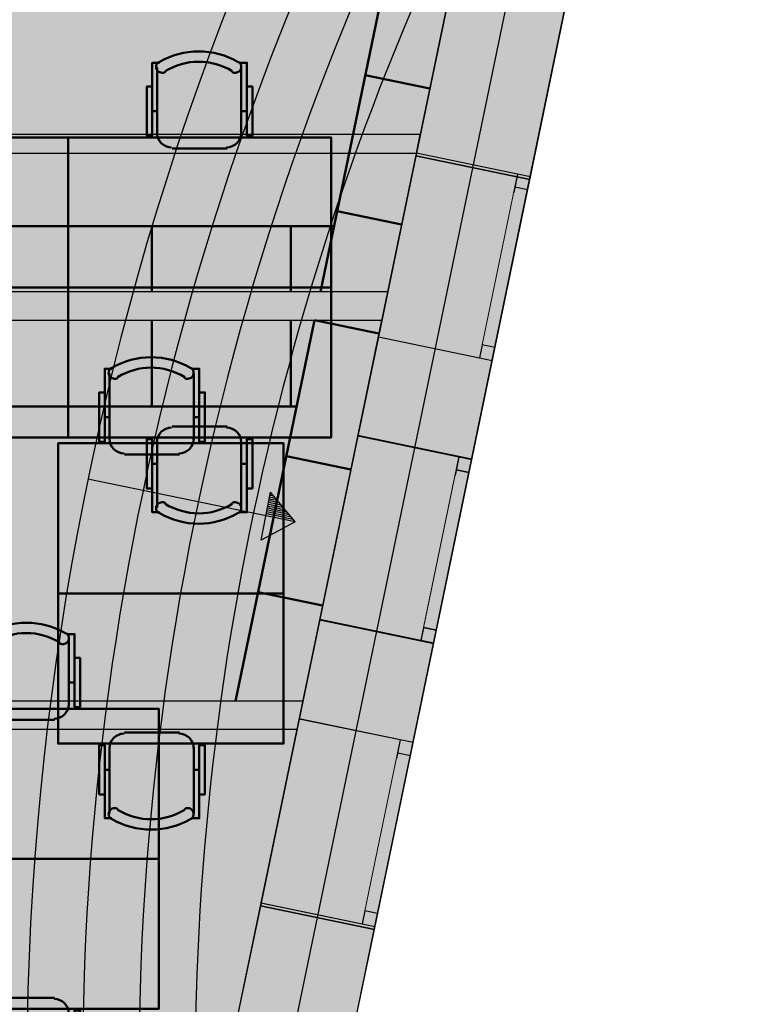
# Model space of a CAD drawing. Header units: metres. Extents: x -1 to 430, y -6 to 31.
# Tile 151 of 154: x 423.59 to 427.48, y 18.16 to 23.41. Entities that reach past the tile are written whole.
import ezdxf

# ---------------------------------------------------------------- set-up
doc = ezdxf.new("R2010")
doc.units = ezdxf.units.M
doc.linetypes.add('CONTINUA', pattern=[0])
doc.linetypes.add('PUNKT', pattern=[6.35, 0, -6.35])
for name, color, linetype, lineweight in [('3D P1 MURS EXISTENTS', 7, 'CONTINUA', 25), ('3D P1 MURS NOUS', 7, 'CONTINUA', 25), ('3D P2 MURS', 7, 'CONTINUA', 25), ('3D PA MURS', 7, 'CONTINUA', 25), ('3D PB MURS', 7, 'CONTINUA', 25), ('3D PS-1 MUR', 7, 'CONTINUA', 25), ('3D PS-2 MUR', 7, 'CONTINUA', 25), ('P1 CONSTRUÏDES REAL D´ACTUACIÓ', 7, 'CONTINUA', 25), ('P1 MOBLES', 7, 'CONTINUA', 25), ('P2 CONSTRUÏDES REAL D´ACTUACIÓ', 7, 'CONTINUA', 25), ('P2 MOBLES 2D', 7, 'CONTINUA', 25), ('PB CONSTRUÏDES REAL D´ACTUACIÓ', 7, 'CONTINUA', 25), ('PB ESCALES 2D', 7, 'CONTINUA', 25), ('PS-1 MOBLES', 7, 'CONTINUA', 25)]:
    doc.layers.add(name, color=color, linetype=linetype, lineweight=lineweight)

# ---------------------------------------------------------------- blocks, each defined once
blk = doc.blocks.new('OBJETO_COMPLEJO_25')
at = {"layer": 'P1 MOBLES', "color": 202, "linetype": 'CONTINUA', "lineweight": 50, "transparency": 33554687}
for p, q in [((424.0661, 21.1751), (424.0661, 21.5265)), ((424.5148, 21.5265), (424.5148, 21.1751)), ((424.0407, 21.2937), (424.0661, 21.2937)), ((424.5444, 21.2937), (424.5148, 21.2937)), ((424.4386, 21.0947), (424.1465, 21.0947))]:
    blk.add_line(p, q, dxfattribs=at)
for points in [[(424.0407, 21.4249), (424.0111, 21.4249), (424.0111, 21.1624), (424.0407, 21.1624), (424.0407, 21.5519), (424.0788, 21.5519)], [(424.0753, 21.5563), (424.0704, 21.5522), (424.0664, 21.5474), (424.0636, 21.542), (424.0618, 21.5362), (424.0612, 21.5302), (424.0617, 21.5241), (424.0634, 21.5182), (424.0664, 21.5125), (424.0704, 21.5075), (424.0752, 21.5036), (424.0806, 21.5007), (424.0863, 21.4989), (424.0923, 21.4982), (424.0984, 21.4986), (424.1044, 21.5003), (424.1101, 21.5032)], [(424.4653, 21.5032), (424.471, 21.5003), (424.4769, 21.4986), (424.483, 21.4982), (424.489, 21.4989), (424.4948, 21.5007), (424.5002, 21.5036), (424.505, 21.5075), (424.509, 21.5125), (424.5119, 21.5182), (424.5136, 21.5241), (424.5142, 21.5302), (424.5135, 21.5362), (424.5118, 21.542), (424.5089, 21.5474), (424.505, 21.5522), (424.5001, 21.5563)], [(424.5444, 21.4249), (424.5741, 21.4249), (424.5741, 21.1624), (424.5444, 21.1624), (424.5444, 21.5519), (424.5021, 21.5519)], [(424.0654, 21.1785), (424.067, 21.1628), (424.0716, 21.1481), (424.0788, 21.1348), (424.0884, 21.1232), (424.1, 21.1136), (424.1133, 21.1064), (424.128, 21.1018), (424.1438, 21.1002)], [(424.4359, 21.1002), (424.4516, 21.1018), (424.4663, 21.1064), (424.4796, 21.1136), (424.4912, 21.1232), (424.5008, 21.1348), (424.508, 21.1481), (424.5126, 21.1628), (424.5142, 21.1785)]]:
    blk.add_lwpolyline(points, dxfattribs=at)
blk.add_lwpolyline([(424.9931, 20.3539), (423.792, 20.3539), (423.792, 21.154), (424.9931, 21.154), (424.9931, 20.3539)], close=True, dxfattribs=at)
for centre, radius, start, end in [((424.2878, 21.1958), 0.4167, 59.5738, 120.4458), ((424.2878, 21.2169), 0.3405, 58.2581, 121.7649)]:
    blk.add_arc(centre, radius, start, end, dxfattribs=at)
blk = doc.blocks.new('OBJETO_COMPLEJO_26')
at = {"layer": 'P1 MOBLES', "color": 202, "linetype": 'CONTINUA', "lineweight": 50, "transparency": 33554687}
for p, q in [((424.4386, 19.6131), (424.1465, 19.6131)), ((424.0661, 19.5327), (424.0661, 19.1813)), ((424.5148, 19.1813), (424.5148, 19.5327)), ((424.0407, 19.4141), (424.0661, 19.4141)), ((424.5444, 19.4141), (424.5148, 19.4141))]:
    blk.add_line(p, q, dxfattribs=at)
blk.add_lwpolyline([(424.9931, 20.3539), (423.792, 20.3539), (423.792, 19.5538), (424.9931, 19.5538), (424.9931, 20.3539)], close=True, dxfattribs=at)
for points in [[(424.0654, 19.5292), (424.067, 19.545), (424.0716, 19.5597), (424.0788, 19.573), (424.0884, 19.5846), (424.1, 19.5942), (424.1133, 19.6014), (424.128, 19.606), (424.1438, 19.6076)], [(424.4359, 19.6076), (424.4516, 19.606), (424.4663, 19.6014), (424.4796, 19.5942), (424.4912, 19.5846), (424.5008, 19.573), (424.508, 19.5597), (424.5126, 19.545), (424.5142, 19.5292)], [(424.0407, 19.2829), (424.0111, 19.2829), (424.0111, 19.5454), (424.0407, 19.5454), (424.0407, 19.1559), (424.0788, 19.1559)], [(424.5444, 19.2829), (424.5741, 19.2829), (424.5741, 19.5454), (424.5444, 19.5454), (424.5444, 19.1559), (424.5021, 19.1559)], [(424.0753, 19.1515), (424.0704, 19.1556), (424.0664, 19.1604), (424.0636, 19.1658), (424.0618, 19.1716), (424.0612, 19.1776), (424.0617, 19.1837), (424.0634, 19.1896), (424.0664, 19.1953), (424.0704, 19.2003), (424.0752, 19.2042), (424.0806, 19.2071), (424.0863, 19.2089), (424.0923, 19.2096), (424.0984, 19.2092), (424.1044, 19.2075), (424.1101, 19.2046)], [(424.4653, 19.2046), (424.471, 19.2075), (424.4769, 19.2092), (424.483, 19.2096), (424.489, 19.2089), (424.4948, 19.2071), (424.5002, 19.2042), (424.505, 19.2003), (424.509, 19.1953), (424.5119, 19.1896), (424.5136, 19.1837), (424.5142, 19.1776), (424.5135, 19.1716), (424.5118, 19.1658), (424.5089, 19.1604), (424.505, 19.1556), (424.5001, 19.1515)]]:
    blk.add_lwpolyline(points, dxfattribs=at)
for centre, radius, start, end in [((424.2878, 19.512), 0.4167, 239.5542, 300.4262), ((424.2878, 19.4909), 0.3405, 238.2351, 301.7419)]:
    blk.add_arc(centre, radius, start, end, dxfattribs=at)
blk = doc.blocks.new('OBJETO_COMPLEJO_79')
at = {"layer": 'P2 MOBLES 2D', "color": 202, "linetype": 'CONTINUA', "lineweight": 50, "transparency": 33554687}
for p, q in [((422.9182, 22.8056), (422.9182, 23.157)), ((423.3669, 23.157), (423.3669, 22.8056)), ((422.8928, 22.9242), (422.9182, 22.9242)), ((423.3965, 22.9242), (423.3669, 22.9242)), ((423.2907, 22.7252), (422.9986, 22.7252))]:
    blk.add_line(p, q, dxfattribs=at)
for points in [[(422.8928, 23.0554), (422.8631, 23.0554), (422.8631, 22.7929), (422.8928, 22.7929), (422.8928, 23.1824), (422.9309, 23.1824)], [(422.9274, 23.1868), (422.9224, 23.1827), (422.9185, 23.1779), (422.9157, 23.1725), (422.9139, 23.1667), (422.9133, 23.1607), (422.9138, 23.1546), (422.9155, 23.1487), (422.9185, 23.143), (422.9225, 23.138), (422.9273, 23.1341), (422.9327, 23.1312), (422.9384, 23.1294), (422.9444, 23.1287), (422.9505, 23.1291), (422.9565, 23.1308), (422.9622, 23.1337)], [(423.3174, 23.1337), (423.3231, 23.1308), (423.329, 23.1291), (423.3351, 23.1287), (423.3411, 23.1294), (423.3469, 23.1312), (423.3523, 23.1341), (423.3571, 23.138), (423.3611, 23.143), (423.364, 23.1487), (423.3657, 23.1546), (423.3663, 23.1607), (423.3656, 23.1667), (423.3639, 23.1725), (423.361, 23.1779), (423.3571, 23.1827), (423.3522, 23.1868)], [(423.3965, 23.0554), (423.4262, 23.0554), (423.4262, 22.7929), (423.3965, 22.7929), (423.3965, 23.1824), (423.3542, 23.1824)], [(422.9175, 22.809), (422.9191, 22.7933), (422.9237, 22.7786), (422.9309, 22.7653), (422.9405, 22.7537), (422.9521, 22.7441), (422.9654, 22.7369), (422.9801, 22.7323), (422.9958, 22.7307)], [(423.2879, 22.7307), (423.3037, 22.7323), (423.3184, 22.7369), (423.3317, 22.7441), (423.3433, 22.7537), (423.3529, 22.7653), (423.3601, 22.7786), (423.3647, 22.7933), (423.3663, 22.809)]]:
    blk.add_lwpolyline(points, dxfattribs=at)
blk.add_lwpolyline([(423.8452, 21.9844), (422.4441, 21.9844), (422.4441, 22.7845), (423.8452, 22.7845), (423.8452, 21.9844)], close=True, dxfattribs=at)
for centre, radius, start, end in [((423.1399, 22.8263), 0.4167, 59.5738, 120.4458), ((423.1399, 22.8474), 0.3405, 58.2581, 121.7649)]:
    blk.add_arc(centre, radius, start, end, dxfattribs=at)
blk = doc.blocks.new('OBJETO_COMPLEJO_80')
at = {"layer": 'P2 MOBLES 2D', "color": 202, "linetype": 'CONTINUA', "lineweight": 50, "transparency": 33554687}
for p, q in [((423.2907, 21.2436), (422.9986, 21.2436)), ((422.9182, 21.1632), (422.9182, 20.8118)), ((423.3669, 20.8118), (423.3669, 21.1632)), ((422.8928, 21.0446), (422.9182, 21.0446)), ((423.3965, 21.0446), (423.3669, 21.0446))]:
    blk.add_line(p, q, dxfattribs=at)
blk.add_lwpolyline([(423.8452, 21.9844), (422.4441, 21.9844), (422.4441, 21.1843), (423.8452, 21.1843), (423.8452, 21.9844)], close=True, dxfattribs=at)
for points in [[(422.9175, 21.1598), (422.9191, 21.1755), (422.9237, 21.1902), (422.9309, 21.2035), (422.9405, 21.2151), (422.9521, 21.2247), (422.9654, 21.2319), (422.9801, 21.2365), (422.9958, 21.2381)], [(423.2879, 21.2381), (423.3037, 21.2365), (423.3184, 21.2319), (423.3317, 21.2247), (423.3433, 21.2151), (423.3529, 21.2035), (423.3601, 21.1902), (423.3647, 21.1755), (423.3663, 21.1598)], [(422.8928, 20.9134), (422.8631, 20.9134), (422.8631, 21.1759), (422.8928, 21.1759), (422.8928, 20.7864), (422.9309, 20.7864)], [(423.3965, 20.9134), (423.4262, 20.9134), (423.4262, 21.1759), (423.3965, 21.1759), (423.3965, 20.7864), (423.3542, 20.7864)], [(422.9274, 20.782), (422.9224, 20.7861), (422.9185, 20.7909), (422.9157, 20.7963), (422.9139, 20.8021), (422.9133, 20.8081), (422.9138, 20.8142), (422.9155, 20.8201), (422.9185, 20.8258), (422.9225, 20.8308), (422.9273, 20.8347), (422.9327, 20.8376), (422.9384, 20.8394), (422.9444, 20.8401), (422.9505, 20.8397), (422.9565, 20.838), (422.9622, 20.8351)], [(423.3174, 20.8351), (423.3231, 20.838), (423.329, 20.8397), (423.3351, 20.8401), (423.3411, 20.8394), (423.3469, 20.8376), (423.3523, 20.8347), (423.3571, 20.8308), (423.3611, 20.8258), (423.364, 20.8201), (423.3657, 20.8142), (423.3663, 20.8081), (423.3656, 20.8021), (423.3639, 20.7963), (423.361, 20.7909), (423.3571, 20.7861), (423.3522, 20.782)]]:
    blk.add_lwpolyline(points, dxfattribs=at)
for centre, radius, start, end in [((423.1399, 21.1214), 0.3405, 238.2351, 301.7419), ((423.1399, 21.1425), 0.4167, 239.5542, 300.4262)]:
    blk.add_arc(centre, radius, start, end, dxfattribs=at)
blk = doc.blocks.new('OBJETO_COMPLEJO_81')
at = {"layer": 'P2 MOBLES 2D', "color": 202, "linetype": 'CONTINUA', "lineweight": 50, "transparency": 33554687}
for p, q in [((424.3194, 22.8056), (424.3194, 23.157)), ((424.7681, 23.157), (424.7681, 22.8056)), ((424.294, 22.9242), (424.3194, 22.9242)), ((424.7977, 22.9242), (424.7681, 22.9242)), ((424.6919, 22.7252), (424.3998, 22.7252))]:
    blk.add_line(p, q, dxfattribs=at)
for points in [[(424.294, 23.0554), (424.2643, 23.0554), (424.2643, 22.7929), (424.294, 22.7929), (424.294, 23.1824), (424.3321, 23.1824)], [(424.3286, 23.1868), (424.3236, 23.1827), (424.3197, 23.1779), (424.3169, 23.1725), (424.3151, 23.1667), (424.3145, 23.1607), (424.315, 23.1546), (424.3167, 23.1487), (424.3197, 23.143), (424.3237, 23.138), (424.3285, 23.1341), (424.3338, 23.1312), (424.3396, 23.1294), (424.3456, 23.1287), (424.3517, 23.1291), (424.3577, 23.1308), (424.3634, 23.1337)], [(424.7186, 23.1337), (424.7243, 23.1308), (424.7302, 23.1291), (424.7363, 23.1287), (424.7423, 23.1294), (424.7481, 23.1312), (424.7535, 23.1341), (424.7582, 23.138), (424.7622, 23.143), (424.7652, 23.1487), (424.7669, 23.1546), (424.7674, 23.1607), (424.7668, 23.1667), (424.765, 23.1725), (424.7622, 23.1779), (424.7583, 23.1827), (424.7534, 23.1868)], [(424.7977, 23.0554), (424.8273, 23.0554), (424.8273, 22.7929), (424.7977, 22.7929), (424.7977, 23.1824), (424.7554, 23.1824)], [(424.3187, 22.809), (424.3203, 22.7933), (424.3249, 22.7786), (424.3321, 22.7653), (424.3417, 22.7537), (424.3532, 22.7441), (424.3665, 22.7369), (424.3812, 22.7323), (424.397, 22.7307)], [(424.6891, 22.7307), (424.7049, 22.7323), (424.7196, 22.7369), (424.7329, 22.7441), (424.7445, 22.7537), (424.7541, 22.7653), (424.7613, 22.7786), (424.7659, 22.7933), (424.7674, 22.809)]]:
    blk.add_lwpolyline(points, dxfattribs=at)
blk.add_lwpolyline([(425.2464, 21.9844), (423.8452, 21.9844), (423.8452, 22.7845), (425.2464, 22.7845), (425.2464, 21.9844)], close=True, dxfattribs=at)
for centre, radius, start, end in [((424.541, 22.8263), 0.4167, 59.5738, 120.4458), ((424.541, 22.8474), 0.3405, 58.2581, 121.7649)]:
    blk.add_arc(centre, radius, start, end, dxfattribs=at)
blk = doc.blocks.new('OBJETO_COMPLEJO_82')
at = {"layer": 'P2 MOBLES 2D', "color": 202, "linetype": 'CONTINUA', "lineweight": 50, "transparency": 33554687}
for p, q in [((424.6919, 21.2436), (424.3998, 21.2436)), ((424.3194, 21.1632), (424.3194, 20.8118)), ((424.7681, 20.8118), (424.7681, 21.1632)), ((424.294, 21.0446), (424.3194, 21.0446)), ((424.7977, 21.0446), (424.7681, 21.0446))]:
    blk.add_line(p, q, dxfattribs=at)
blk.add_lwpolyline([(425.2464, 21.9844), (423.8452, 21.9844), (423.8452, 21.1843), (425.2464, 21.1843), (425.2464, 21.9844)], close=True, dxfattribs=at)
for points in [[(424.3187, 21.1598), (424.3203, 21.1755), (424.3249, 21.1902), (424.3321, 21.2035), (424.3417, 21.2151), (424.3532, 21.2247), (424.3665, 21.2319), (424.3812, 21.2365), (424.397, 21.2381)], [(424.6891, 21.2381), (424.7049, 21.2365), (424.7196, 21.2319), (424.7329, 21.2247), (424.7445, 21.2151), (424.7541, 21.2035), (424.7613, 21.1902), (424.7659, 21.1755), (424.7674, 21.1598)], [(424.294, 20.9134), (424.2643, 20.9134), (424.2643, 21.1759), (424.294, 21.1759), (424.294, 20.7864), (424.3321, 20.7864)], [(424.7977, 20.9134), (424.8273, 20.9134), (424.8273, 21.1759), (424.7977, 21.1759), (424.7977, 20.7864), (424.7554, 20.7864)], [(424.3286, 20.782), (424.3236, 20.7861), (424.3197, 20.7909), (424.3169, 20.7963), (424.3151, 20.8021), (424.3145, 20.8081), (424.315, 20.8142), (424.3167, 20.8201), (424.3197, 20.8258), (424.3237, 20.8308), (424.3285, 20.8347), (424.3338, 20.8376), (424.3396, 20.8394), (424.3456, 20.8401), (424.3517, 20.8397), (424.3577, 20.838), (424.3634, 20.8351)], [(424.7186, 20.8351), (424.7243, 20.838), (424.7302, 20.8397), (424.7363, 20.8401), (424.7423, 20.8394), (424.7481, 20.8376), (424.7535, 20.8347), (424.7582, 20.8308), (424.7622, 20.8258), (424.7652, 20.8201), (424.7669, 20.8142), (424.7674, 20.8081), (424.7668, 20.8021), (424.765, 20.7963), (424.7622, 20.7909), (424.7583, 20.7861), (424.7534, 20.782)]]:
    blk.add_lwpolyline(points, dxfattribs=at)
for centre, radius, start, end in [((424.541, 21.1214), 0.3405, 238.2351, 301.7419), ((424.541, 21.1425), 0.4167, 239.5542, 300.4262)]:
    blk.add_arc(centre, radius, start, end, dxfattribs=at)
blk = doc.blocks.new('OBJETO_COMPLEJO_83')
at = {"layer": 'P2 MOBLES 2D', "color": 202, "linetype": 'CONTINUA', "lineweight": 50, "transparency": 33554687}
for p, q in [((423.4011, 19.7608), (423.4011, 20.1122)), ((423.8498, 20.1122), (423.8498, 19.7608)), ((423.3757, 19.8794), (423.4011, 19.8794)), ((423.8795, 19.8794), (423.8498, 19.8794)), ((423.7736, 19.6804), (423.4815, 19.6804))]:
    blk.add_line(p, q, dxfattribs=at)
for points in [[(423.3757, 20.0106), (423.3461, 20.0106), (423.3461, 19.7481), (423.3757, 19.7481), (423.3757, 20.1376), (423.4138, 20.1376)], [(423.4103, 20.142), (423.4054, 20.1379), (423.4015, 20.1331), (423.3986, 20.1277), (423.3969, 20.1219), (423.3962, 20.1159), (423.3968, 20.1098), (423.3985, 20.1039), (423.4014, 20.0982), (423.4055, 20.0932), (423.4102, 20.0893), (423.4156, 20.0864), (423.4214, 20.0846), (423.4274, 20.0839), (423.4335, 20.0843), (423.4394, 20.086), (423.4451, 20.0889)], [(423.8003, 20.0889), (423.806, 20.086), (423.812, 20.0843), (423.8181, 20.0839), (423.8241, 20.0846), (423.8299, 20.0864), (423.8352, 20.0893), (423.84, 20.0932), (423.844, 20.0982), (423.847, 20.1039), (423.8487, 20.1098), (423.8492, 20.1159), (423.8486, 20.1219), (423.8468, 20.1277), (423.844, 20.1331), (423.8401, 20.1379), (423.8351, 20.142)], [(423.8795, 20.0106), (423.9091, 20.0106), (423.9091, 19.7481), (423.8795, 19.7481), (423.8795, 20.1376), (423.8371, 20.1376)], [(423.4005, 19.7643), (423.4021, 19.7485), (423.4066, 19.7338), (423.4138, 19.7205), (423.4234, 19.7089), (423.435, 19.6993), (423.4483, 19.6921), (423.463, 19.6875), (423.4788, 19.6859)], [(423.7709, 19.6859), (423.7867, 19.6875), (423.8014, 19.6921), (423.8147, 19.6993), (423.8263, 19.7089), (423.8358, 19.7205), (423.843, 19.7338), (423.8476, 19.7485), (423.8492, 19.7643)]]:
    blk.add_lwpolyline(points, dxfattribs=at)
blk.add_lwpolyline([(424.3282, 18.9396), (422.927, 18.9396), (422.927, 19.7397), (424.3282, 19.7397), (424.3282, 18.9396)], close=True, dxfattribs=at)
for centre, radius, start, end in [((423.6228, 19.7815), 0.4167, 59.5738, 120.4458), ((423.6228, 19.8026), 0.3405, 58.2581, 121.7649)]:
    blk.add_arc(centre, radius, start, end, dxfattribs=at)
blk = doc.blocks.new('OBJETO_COMPLEJO_84')
at = {"layer": 'P2 MOBLES 2D', "color": 202, "linetype": 'CONTINUA', "lineweight": 50, "transparency": 33554687}
for p, q in [((423.7736, 18.1988), (423.4815, 18.1988)), ((423.4011, 18.1184), (423.4011, 17.767)), ((423.8498, 17.767), (423.8498, 18.1184)), ((423.3757, 17.9998), (423.4011, 17.9998)), ((423.8795, 17.9998), (423.8498, 17.9998))]:
    blk.add_line(p, q, dxfattribs=at)
blk.add_lwpolyline([(424.3282, 18.9396), (422.927, 18.9396), (422.927, 18.1395), (424.3282, 18.1395), (424.3282, 18.9396)], close=True, dxfattribs=at)
for points in [[(423.4005, 18.115), (423.4021, 18.1307), (423.4066, 18.1454), (423.4138, 18.1587), (423.4234, 18.1703), (423.435, 18.1799), (423.4483, 18.1871), (423.463, 18.1917), (423.4788, 18.1933)], [(423.7709, 18.1933), (423.7867, 18.1917), (423.8014, 18.1871), (423.8147, 18.1799), (423.8263, 18.1703), (423.8358, 18.1587), (423.843, 18.1454), (423.8476, 18.1307), (423.8492, 18.115)], [(423.3757, 17.8686), (423.3461, 17.8686), (423.3461, 18.1311), (423.3757, 18.1311), (423.3757, 17.7416), (423.4138, 17.7416)], [(423.8795, 17.8686), (423.9091, 17.8686), (423.9091, 18.1311), (423.8795, 18.1311), (423.8795, 17.7416), (423.8371, 17.7416)], [(423.4103, 17.7372), (423.4054, 17.7413), (423.4015, 17.7461), (423.3986, 17.7515), (423.3969, 17.7573), (423.3962, 17.7633), (423.3968, 17.7694), (423.3985, 17.7753), (423.4014, 17.781), (423.4055, 17.786), (423.4102, 17.7899), (423.4156, 17.7928), (423.4214, 17.7946), (423.4274, 17.7953), (423.4335, 17.7949), (423.4394, 17.7932), (423.4451, 17.7903)], [(423.8003, 17.7903), (423.806, 17.7932), (423.812, 17.7949), (423.8181, 17.7953), (423.8241, 17.7946), (423.8299, 17.7928), (423.8352, 17.7899), (423.84, 17.786), (423.844, 17.781), (423.847, 17.7753), (423.8487, 17.7694), (423.8492, 17.7633), (423.8486, 17.7573), (423.8468, 17.7515), (423.844, 17.7461), (423.8401, 17.7413), (423.8351, 17.7372)]]:
    blk.add_lwpolyline(points, dxfattribs=at)
for centre, radius, start, end in [((423.6228, 18.0977), 0.4167, 239.5542, 300.4262), ((423.6228, 18.0766), 0.3405, 238.2351, 301.7419)]:
    blk.add_arc(centre, radius, start, end, dxfattribs=at)

msp = doc.modelspace()

# ---------------------------------------------------------------- hatches: boundary and pattern name
at = {"layer": '3D P1 MURS EXISTENTS', "linetype": 'CONTINUA', "lineweight": 18, "true_color": 0xa0a0a0, "transparency": 33554687}
for points in [[(425.7009, 22.7009), (426.308, 22.5751), (426.6404, 24.179), (426.0333, 24.3048)], [(426.1051, 21.5959), (425.498, 21.7217), (425.3883, 21.1925), (425.9954, 21.0667)], [(425.0759, 19.685), (425.683, 19.5591), (425.7925, 20.0875), (425.1854, 20.2133)], [(425.4801, 18.5799), (424.873, 18.7058), (424.5422, 17.1097), (425.1493, 16.9839)]]:
    msp.add_hatch(color=253, dxfattribs=at).paths.add_polyline_path(points)
at = {"layer": '3D P1 MURS NOUS', "linetype": 'CONTINUA', "lineweight": 18, "true_color": 0x006e00, "transparency": 33554687}
msp.add_hatch(color=96, dxfattribs=at).paths.add_polyline_path([(422.007, 22.7007), (425.7009, 22.7007), (425.7216, 22.8007), (422.007, 22.8007)])
at = {"layer": '3D P2 MURS', "linetype": 'CONTINUA', "lineweight": 18, "true_color": 0xa0a0a0, "transparency": 33554687}
for points in [[(425.7009, 22.7007), (426.308, 22.5749), (426.6404, 24.179), (426.0333, 24.3048)], [(426.1051, 21.5957), (425.498, 21.7215), (425.389, 21.1956), (425.9961, 21.0698)], [(425.0759, 19.6848), (425.683, 19.559), (425.7931, 20.0906), (425.186, 20.2164)], [(425.48, 18.5798), (424.8729, 18.7056), (424.5426, 17.1118), (425.1497, 16.986)]]:
    msp.add_hatch(color=253, dxfattribs=at).paths.add_polyline_path(points)
at = {"layer": '3D PA MURS', "linetype": 'CONTINUA', "lineweight": 18, "true_color": 0xa0a0a0, "transparency": 33554687}
for points in [[(426.3047, 22.559), (426.6375, 24.1648), (426.0304, 24.2906), (425.6976, 22.6848)], [(424.5389, 17.0936), (425.146, 16.9678), (425.4767, 18.5639), (424.8696, 18.6897)]]:
    msp.add_hatch(color=253, dxfattribs=at).paths.add_polyline_path(points)
at = {"layer": '3D PB MURS', "linetype": 'CONTINUA', "lineweight": 18, "true_color": 0xa0a0a0, "transparency": 33554687}
for points in [[(426.0307, 24.2919), (425.6978, 22.6861), (426.3049, 22.5603), (426.6378, 24.1661)], [(425.1462, 16.9691), (425.477, 18.5651), (424.8699, 18.691), (424.5391, 17.0949)]]:
    msp.add_hatch(color=253, dxfattribs=at).paths.add_polyline_path(points)
at = {"layer": '3D PS-1 MUR', "linetype": 'CONTINUA', "lineweight": 18, "true_color": 0xa0a0a0, "transparency": 33554687}
for points in [[(424.2899, 12.8406), (427.4791, 28.2297), (426.8459, 28.2297), (425.0949, 19.7807), (425.0949, 19.7807), (425.0639, 19.6307), (425.0639, 19.6307), (423.6567, 12.8406)], [(425.5467, 21.9607), (420.8183, 21.9607), (420.8183, 21.8107), (425.5156, 21.8107)], [(425.0949, 19.7807), (418.582, 19.7807), (418.582, 19.6307), (425.0639, 19.6307)]]:
    msp.add_hatch(color=253, dxfattribs=at).paths.add_polyline_path(points)
at = {"layer": '3D PS-2 MUR', "linetype": 'CONTINUA', "lineweight": 18, "true_color": 0xa0a0a0, "transparency": 33554687}
msp.add_hatch(color=253, dxfattribs=at).paths.add_polyline_path([(424.2914, 12.8406), (427.4771, 28.2282), (426.8439, 28.2282), (423.6583, 12.8406)])
at = {"layer": 'P1 CONSTRUÏDES REAL D´ACTUACIÓ', "linetype": 'CONTINUA', "lineweight": 25, "true_color": 0x057044, "transparency": 33554687}
h = msp.add_hatch(color=116, dxfattribs=at)
h.paths.add_polyline_path([(421.4193, 25.975), (417.0052, 25.975), (417.0052, 28.2282), (410.7422, 28.2282), (410.7422, 28.0315), (408.9322, 28.0315), (408.9322, 27.6815), (406.0222, 27.6815), (406.0222, 27.8415), (405.6622, 27.8415), (405.6631, 28.0024), (404.3859, 28.0024), (404.3859, 28.2282), (400.7297, 28.2282), (397.681, 12.8406), (424.2907, 12.8406), (427.4796, 28.2282), (421.4193, 28.2282)])
h.paths.add_polyline_path([(416.467, 23.4895), (416.467, 22.1195), (415.6377, 22.1195), (414.1586, 21.5474), (413.399, 21.3696), (412.607, 21.3089), (411.1937, 20.8688), (410.3996, 20.8008), (409.6888, 21.2752), (409.6888, 22.1563), (409.3435, 22.4083), (408.4375, 22.9823), (407.6235, 23.3095), (407.6235, 24.1997), (410.8405, 24.1997), (410.8405, 24.2395), (417.4146, 24.2395), (417.4146, 23.4895)], flags=16)
h.paths.add_polyline_path([(406.1297, 24.2104), (406.1297, 23.476), (404.3723, 23.476), (404.3723, 24.2104)], flags=16)
at = {"layer": 'P2 CONSTRUÏDES REAL D´ACTUACIÓ', "linetype": 'CONTINUA', "lineweight": 25, "true_color": 0x057044, "transparency": 33554687}
h = msp.add_hatch(color=116, dxfattribs=at)
h.paths.add_polyline_path([(421.4193, 25.975), (417.0052, 25.975), (417.0052, 27.7274), (415.8448, 27.7274), (415.8448, 28.2282), (410.7422, 28.2282), (410.7422, 28.0315), (408.9322, 28.0315), (408.9322, 27.6815), (406.0222, 27.6815), (406.0222, 27.8415), (405.6622, 27.8415), (405.6631, 28.0024), (404.3859, 28.0024), (404.3859, 28.2282), (400.7297, 28.2282), (397.681, 12.8406), (424.2907, 12.8406), (427.4796, 28.2282), (421.4193, 28.2282)])
h.paths.add_polyline_path([(415.6377, 22.1195), (414.1586, 21.5474), (413.399, 21.3696), (412.607, 21.3089), (411.1937, 20.8688), (410.3996, 20.8008), (409.6888, 21.2752), (409.6888, 22.1563), (409.3435, 22.4083), (408.4375, 22.9823), (407.6235, 23.3095), (407.6235, 24.1997), (410.8405, 24.1997), (410.8405, 24.2395), (417.4146, 24.2395), (417.4146, 23.4895), (416.9678, 23.4895), (416.9678, 22.1195)], flags=16)
h.paths.add_polyline_path([(406.1297, 24.2104), (406.1297, 23.476), (404.3723, 23.476), (404.3723, 24.2104)], flags=16)
at = {"layer": 'PB CONSTRUÏDES REAL D´ACTUACIÓ', "linetype": 'CONTINUA', "lineweight": 25, "transparency": 33554585}
h = msp.add_hatch(color=7, dxfattribs=at)
h.set_gradient(color1=(5, 112, 68), color2=(5, 112, 68), one_color=1, name='INVSPHERICAL')
h.paths.add_polyline_path([(427.0726, 27.2446), (426.6426, 27.2446), (421.2472, 27.2408), (421.2364, 26.0408), (417.0014, 26.0408), (416.9976, 27.7386), (415.8542, 27.7386), (415.8542, 28.2208), (408.8273, 28.2208), (408.8273, 27.7843), (407.3211, 27.7843), (407.3211, 28.2208), (401.4064, 28.2208), (401.3979, 22.0852), (403.3079, 22.0852), (403.3075, 22.0208), (406.1395, 22.0208), (406.1344, 23.4771), (404.3844, 23.4771), (404.3844, 24.3171), (411.161, 24.2665), (411.161, 12.8406), (417.741, 12.8406), (417.741, 14.4665), (424.311, 14.4665), (426.3342, 24.229), (426.4272, 24.2096)], flags=0)

# ---------------------------------------------------------------- linework, layer by layer
at = {"layer": '3D P1 MURS EXISTENTS', "color": 7, "linetype": 'CONTINUA', "lineweight": 25, "transparency": 33554687}
for p, q in [((426.0333, 24.3048), (425.7009, 22.7009)), ((426.308, 22.5751), (426.6404, 24.179)), ((425.7009, 22.7009), (425.498, 21.7217)), ((426.2395, 22.5893), (425.7009, 22.7009)), ((426.1051, 21.5959), (426.308, 22.5751)), ((426.308, 22.5751), (426.2395, 22.5893)), ((425.498, 21.7217), (425.3883, 21.1925)), ((425.498, 21.7217), (426.0365, 21.6101)), ((425.9954, 21.0667), (426.1051, 21.5959)), ((426.0365, 21.6101), (426.1051, 21.5959)), ((425.3883, 21.1925), (425.1854, 20.2133)), ((425.9269, 21.0809), (425.3883, 21.1925)), ((425.7925, 20.0875), (425.9954, 21.0667)), ((425.9954, 21.0667), (425.9269, 21.0809)), ((425.1854, 20.2133), (425.0759, 19.685)), ((425.1854, 20.2133), (425.724, 20.1017)), ((425.724, 20.1017), (425.7925, 20.0875)), ((425.683, 19.5591), (425.7925, 20.0875)), ((425.0759, 19.685), (424.873, 18.7058)), ((425.6145, 19.5733), (425.0759, 19.685)), ((425.683, 19.5591), (425.6145, 19.5733)), ((425.4801, 18.5799), (425.683, 19.5591)), ((424.873, 18.7058), (424.5422, 17.1097)), ((424.873, 18.7058), (425.4115, 18.5941)), ((425.1493, 16.9839), (425.4801, 18.5799)), ((425.4115, 18.5941), (425.4801, 18.5799))]:
    msp.add_line(p, q, dxfattribs=at)
at = {"layer": '3D P1 MURS EXISTENTS', "color": 7, "linetype": 'PUNKT', "lineweight": 25, "transparency": 33554687}
for p, q in [((426.2395, 22.5893), (426.0365, 21.6101)), ((426.1051, 21.5959), (426.308, 22.5751)), ((426.308, 22.5751), (426.2395, 22.5893)), ((426.0365, 21.6101), (426.1051, 21.5959)), ((425.9269, 21.0809), (425.724, 20.1017)), ((425.7925, 20.0875), (425.9954, 21.0667)), ((425.9954, 21.0667), (425.9269, 21.0809)), ((425.724, 20.1017), (425.7925, 20.0875)), ((425.6145, 19.5733), (425.4115, 18.5941)), ((425.683, 19.5591), (425.6145, 19.5733)), ((425.4801, 18.5799), (425.683, 19.5591)), ((425.4115, 18.5941), (425.4801, 18.5799))]:
    msp.add_line(p, q, dxfattribs=at)
at = {"layer": '3D P1 MURS EXISTENTS', "color": 7, "linetype": 'CONTINUA', "lineweight": 25, "transparency": 33554687}
for points in [[(426.2938, 22.5065), (426.308, 22.5751), (426.2395, 22.5893), (426.2253, 22.5207), (426.2938, 22.5065)], [(426.1051, 21.5959), (426.1193, 21.6644), (426.0507, 21.6786), (426.0365, 21.6101), (426.1051, 21.5959)], [(425.9812, 20.9981), (425.9954, 21.0667), (425.9269, 21.0809), (425.9127, 21.0123), (425.9812, 20.9981)], [(425.7925, 20.0875), (425.8067, 20.156), (425.7382, 20.1702), (425.724, 20.1017), (425.7925, 20.0875)], [(425.6688, 19.4906), (425.683, 19.5591), (425.6145, 19.5733), (425.6003, 19.5048), (425.6688, 19.4906)], [(425.4801, 18.5799), (425.4943, 18.6485), (425.4257, 18.6627), (425.4115, 18.5941), (425.4801, 18.5799)]]:
    msp.add_lwpolyline(points, close=True, dxfattribs=at)
at = {"layer": '3D P1 MURS EXISTENTS', "color": 40, "linetype": 'CONTINUA', "lineweight": 18, "transparency": 33554687}
for points in [[(426.1193, 21.6644), (426.2938, 22.5065), (426.2253, 22.5207), (426.0507, 21.6786), (426.1193, 21.6644)], [(425.8067, 20.156), (425.9812, 20.9981), (425.9127, 21.0123), (425.7382, 20.1702), (425.8067, 20.156)], [(425.4943, 18.6485), (425.6688, 19.4906), (425.6003, 19.5048), (425.4257, 18.6627), (425.4943, 18.6485)]]:
    msp.add_lwpolyline(points, close=True, dxfattribs=at)
at = {"layer": '3D P1 MURS NOUS', "color": 7, "linetype": 'CONTINUA', "lineweight": 25, "transparency": 33554687}
for p, q in [((425.7216, 22.8007), (422.007, 22.8007)), ((425.7009, 22.7007), (425.7216, 22.8007)), ((422.007, 22.7007), (425.7009, 22.7007))]:
    msp.add_line(p, q, dxfattribs=at)
at = {"layer": '3D P2 MURS', "color": 7, "linetype": 'CONTINUA', "lineweight": 25, "transparency": 33554687}
for p, q in [((426.0333, 24.3048), (425.7009, 22.7007)), ((426.308, 22.5749), (426.6404, 24.179)), ((425.7009, 22.7007), (425.498, 21.7215)), ((426.2394, 22.5891), (425.7009, 22.7007)), ((426.1051, 21.5957), (426.308, 22.5749)), ((426.308, 22.5749), (426.2394, 22.5891)), ((425.498, 21.7215), (425.389, 21.1956)), ((425.498, 21.7215), (426.0365, 21.6099)), ((425.9961, 21.0698), (426.1051, 21.5957)), ((426.0365, 21.6099), (426.1051, 21.5957)), ((425.389, 21.1956), (425.186, 20.2164)), ((425.9275, 21.084), (425.389, 21.1956)), ((425.7931, 20.0906), (425.9961, 21.0698)), ((425.9961, 21.0698), (425.9275, 21.084)), ((425.186, 20.2164), (425.0759, 19.6848)), ((425.186, 20.2164), (425.7246, 20.1048)), ((425.7246, 20.1048), (425.7931, 20.0906)), ((425.683, 19.559), (425.7931, 20.0906)), ((425.0759, 19.6848), (424.8729, 18.7056)), ((425.6144, 19.5732), (425.0759, 19.6848)), ((425.683, 19.559), (425.6144, 19.5732)), ((425.48, 18.5798), (425.683, 19.559)), ((424.8729, 18.7056), (424.5426, 17.1118)), ((424.8729, 18.7056), (425.4115, 18.594)), ((425.1497, 16.986), (425.48, 18.5798)), ((425.4115, 18.594), (425.48, 18.5798))]:
    msp.add_line(p, q, dxfattribs=at)
at = {"layer": '3D P2 MURS', "color": 7, "linetype": 'PUNKT', "lineweight": 25, "transparency": 33554687}
for p, q in [((426.2394, 22.5891), (426.0365, 21.6099)), ((426.1051, 21.5957), (426.308, 22.5749)), ((426.308, 22.5749), (426.2394, 22.5891)), ((426.0365, 21.6099), (426.1051, 21.5957)), ((425.9275, 21.084), (425.7246, 20.1048)), ((425.7931, 20.0906), (425.9961, 21.0698)), ((425.9961, 21.0698), (425.9275, 21.084)), ((425.7246, 20.1048), (425.7931, 20.0906)), ((425.6144, 19.5732), (425.4115, 18.594)), ((425.683, 19.559), (425.6144, 19.5732)), ((425.48, 18.5798), (425.683, 19.559)), ((425.4115, 18.594), (425.48, 18.5798))]:
    msp.add_line(p, q, dxfattribs=at)
at = {"layer": '3D P2 MURS', "color": 7, "linetype": 'CONTINUA', "lineweight": 25, "transparency": 33554687}
for points in [[(426.2938, 22.5064), (426.308, 22.5749), (426.2394, 22.5891), (426.2252, 22.5206), (426.2938, 22.5064)], [(426.1051, 21.5957), (426.1193, 21.6643), (426.0507, 21.6785), (426.0365, 21.6099), (426.1051, 21.5957)], [(425.9819, 21.0012), (425.9961, 21.0698), (425.9275, 21.084), (425.9133, 21.0154), (425.9819, 21.0012)], [(425.7931, 20.0906), (425.8073, 20.1591), (425.7388, 20.1733), (425.7246, 20.1048), (425.7931, 20.0906)], [(425.6688, 19.4905), (425.683, 19.559), (425.6144, 19.5732), (425.6002, 19.5047), (425.6688, 19.4905)], [(425.48, 18.5798), (425.4943, 18.6484), (425.4257, 18.6626), (425.4115, 18.594), (425.48, 18.5798)]]:
    msp.add_lwpolyline(points, close=True, dxfattribs=at)
at = {"layer": '3D P2 MURS', "color": 40, "linetype": 'CONTINUA', "lineweight": 18, "transparency": 33554687}
for points in [[(426.1193, 21.6643), (426.2938, 22.5064), (426.2252, 22.5206), (426.0507, 21.6785), (426.1193, 21.6643)], [(425.8073, 20.1591), (425.9819, 21.0012), (425.9133, 21.0154), (425.7388, 20.1733), (425.8073, 20.1591)], [(425.4943, 18.6484), (425.6688, 19.4905), (425.6002, 19.5047), (425.4257, 18.6626), (425.4943, 18.6484)]]:
    msp.add_lwpolyline(points, close=True, dxfattribs=at)
at = {"layer": '3D PA MURS', "color": 7, "linetype": 'CONTINUA', "lineweight": 25, "transparency": 33554687}
for p, q in [((426.0304, 24.2906), (425.6976, 22.6848)), ((426.3047, 22.559), (426.6375, 24.1648)), ((425.6976, 22.6848), (424.8696, 18.6897)), ((426.3047, 22.559), (425.6976, 22.6848)), ((425.4767, 18.5639), (426.3047, 22.559)), ((424.8696, 18.6897), (424.5389, 17.0936)), ((424.8696, 18.6897), (425.4767, 18.5639)), ((425.146, 16.9678), (425.4767, 18.5639))]:
    msp.add_line(p, q, dxfattribs=at)
at = {"layer": '3D PB MURS', "color": 7, "linetype": 'CONTINUA', "lineweight": 25, "transparency": 33554687}
for p, q in [((426.0307, 24.2919), (425.6978, 22.6861)), ((426.3049, 22.5603), (426.6378, 24.1661)), ((426.3049, 22.5603), (425.6978, 22.6861)), ((425.477, 18.5651), (426.3049, 22.5603)), ((425.477, 18.5651), (426.3049, 22.5603)), ((424.8699, 18.691), (424.5391, 17.0949)), ((424.8699, 18.691), (425.477, 18.5651)), ((425.1462, 16.9691), (425.477, 18.5651))]:
    msp.add_line(p, q, dxfattribs=at)
at = {"layer": '3D PS-1 MUR', "color": 7, "linetype": 'CONTINUA', "lineweight": 25, "transparency": 33554687}
for p, q in [((424.2899, 12.8406), (427.4791, 28.2297)), ((425.9363, 23.8407), (425.5467, 21.9607)), ((425.5467, 21.9607), (421.0018, 21.9607)), ((420.8183, 21.8107), (425.5156, 21.8107)), ((425.5156, 21.8107), (425.0949, 19.7807)), ((425.0949, 19.7807), (418.582, 19.7807)), ((420.8814, 19.6307), (425.0639, 19.6307)), ((425.0639, 19.6307), (423.9354, 14.1854))]:
    msp.add_line(p, q, dxfattribs=at)
at = {"layer": '3D PS-2 MUR', "color": 7, "linetype": 'CONTINUA', "lineweight": 25, "transparency": 33554687}
for p, q in [((424.2914, 12.8406), (427.4771, 28.2282)), ((424.2914, 12.8406), (427.4771, 28.2282)), ((426.8025, 28.0282), (423.9357, 14.1806))]:
    msp.add_line(p, q, dxfattribs=at)
at = {"layer": 'P1 CONSTRUÏDES REAL D´ACTUACIÓ', "color": 7, "linetype": 'CONTINUA', "lineweight": 25, "transparency": 33554687}
msp.add_line((424.2907, 12.8406), (427.4796, 28.2282), dxfattribs=at)
at = {"layer": 'P2 CONSTRUÏDES REAL D´ACTUACIÓ', "color": 7, "linetype": 'CONTINUA', "lineweight": 25, "transparency": 33554687}
msp.add_line((424.2907, 12.8406), (427.4796, 28.2282), dxfattribs=at)
at = {"layer": 'PB CONSTRUÏDES REAL D´ACTUACIÓ', "color": 7, "linetype": 'CONTINUA', "lineweight": 25, "transparency": 33554687}
msp.add_line((424.311, 14.4665), (426.3342, 24.229), dxfattribs=at)
at = {"layer": 'PB ESCALES 2D', "color": 7, "linetype": 'CONTINUA', "lineweight": 25, "transparency": 33554687}
for p, q in [((425.0558, 20.7353), (423.9512, 20.9638)), ((424.8737, 20.638), (424.9228, 20.8932)), ((425.0558, 20.7353), (424.9228, 20.8932)), ((425.0558, 20.7353), (424.8737, 20.638))]:
    msp.add_line(p, q, dxfattribs=at)
for centre, radius, start, end in [((439.4334, 17.7611), 15.81, 150.75729, 191.71578), ((439.0285, 17.7955), 15.1068, 149.8375, 182.37694), ((439.0285, 17.7955), 14.8068, 149.60784, 182.38475), ((439.0285, 17.7955), 14.5068, 153.82067, 182.38475), ((423.2461, 12.81), 8.2493, 78.22823, 78.28063), ((423.2461, 12.81), 8.1993, 77.78074, 78.27561), ((423.2461, 12.81), 8.2093, 77.87104, 78.27662), ((423.2461, 12.81), 8.2193, 77.96093, 78.27763), ((423.2461, 12.81), 8.2293, 78.05043, 78.27863), ((423.2461, 12.81), 8.2393, 78.13952, 78.27963), ((423.2461, 12.81), 8.1393, 77.23031, 78.2695), ((423.2461, 12.81), 8.1493, 77.3231, 78.27053), ((423.2461, 12.81), 8.1593, 77.41546, 78.27155), ((423.2461, 12.81), 8.1693, 77.5074, 78.27256), ((423.2461, 12.81), 8.1793, 77.59893, 78.27358), ((423.2461, 12.81), 8.1893, 77.69004, 78.27459)]:
    msp.add_arc(centre, radius, start, end, dxfattribs=at)
at = {"layer": 'PS-1 MOBLES', "lineweight": 50, "transparency": 33554687}
for p, q in [((425.1893, 21.9607), (425.5789, 23.8407)), ((425.4287, 23.1161), (425.7715, 23.0451)), ((425.2786, 22.3915), (425.6213, 22.3205)), ((421.3314, 22.3107), (425.2618, 22.3107)), ((424.2914, 21.9607), (424.2914, 22.3107)), ((425.0314, 21.9607), (425.0314, 22.3107)), ((424.2914, 21.3507), (424.2914, 21.8107)), ((424.7375, 19.7807), (425.1582, 21.8107)), ((425.0314, 21.3507), (425.0314, 21.8107)), ((425.1582, 21.8107), (425.5009, 21.7397)), ((421.3314, 21.3507), (425.0629, 21.3507)), ((425.008, 21.0861), (425.3508, 21.0151)), ((424.8579, 20.3615), (425.2006, 20.2905))]:
    msp.add_line(p, q, dxfattribs=at)

# ---------------------------------------------------------------- block references
at = {"layer": 'P1 MOBLES', "color": 202, "linetype": 'CONTINUA', "lineweight": 50, "transparency": 33554687}
for name in ['OBJETO_COMPLEJO_25', 'OBJETO_COMPLEJO_26']:
    msp.add_blockref(name, (0, 0), dxfattribs=at)
at = {"layer": 'P2 MOBLES 2D', "color": 202, "linetype": 'CONTINUA', "lineweight": 50, "transparency": 33554687}
for name in ['OBJETO_COMPLEJO_79', 'OBJETO_COMPLEJO_81', 'OBJETO_COMPLEJO_80', 'OBJETO_COMPLEJO_82', 'OBJETO_COMPLEJO_83', 'OBJETO_COMPLEJO_84']:
    msp.add_blockref(name, (0, 0), dxfattribs=at)

doc.saveas('drawing.dxf')
